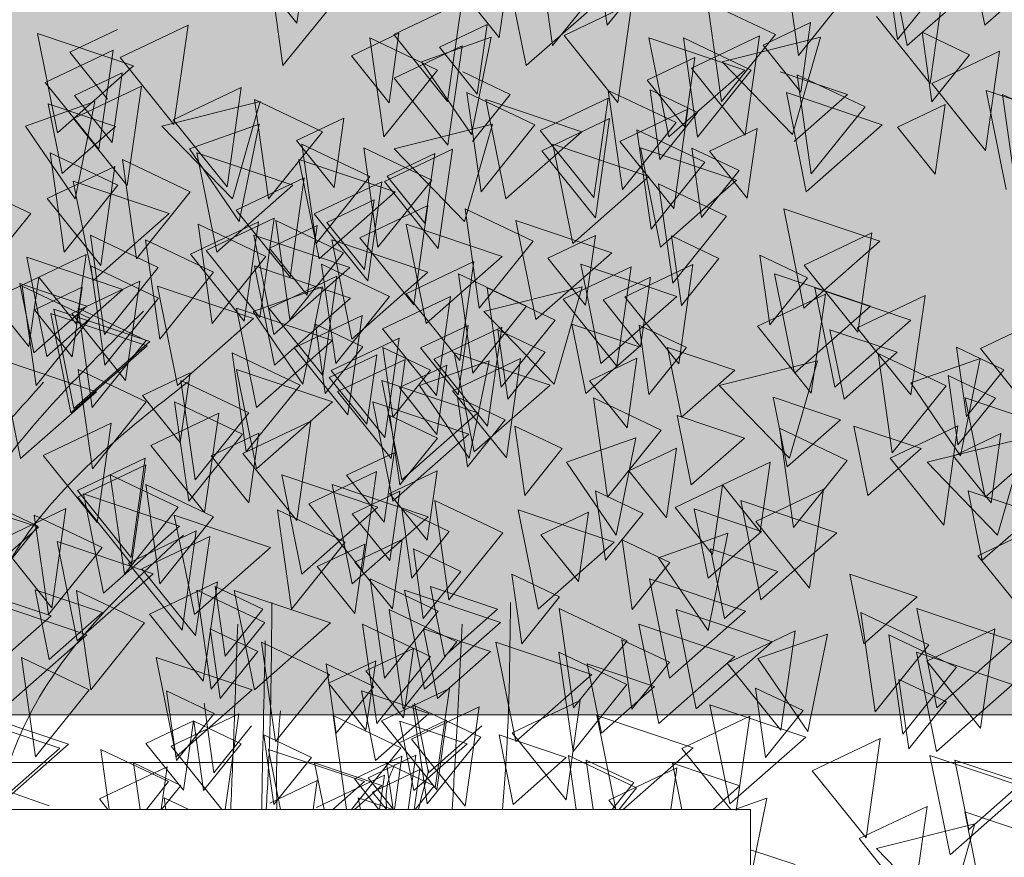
# Model space of a CAD drawing. Header units: millimetres. Extents: x -54722 to 267911, y -1116 to 19261.
# Tile 17 of 92: x -8613 to -8467, y 1387 to 1512. Entities that reach past the tile are written whole.
import ezdxf

# ---------------------------------------------------------------- set-up
doc = ezdxf.new("R2010")
doc.units = ezdxf.units.MM
for name, color, linetype, lineweight in [('A-GLAZ', 151, 'Continuous', 9), ('A-WALL', 113, 'Continuous', 9), ('L-PLNT', 71, 'Continuous', 9)]:
    doc.layers.add(name, color=color, linetype=linetype, lineweight=lineweight)

# ---------------------------------------------------------------- blocks, each defined once
blk = doc.blocks.new('SBA_PLNT-DTL-GenericTree_02 - ANG-045-V7-Façade Est')
at = {"layer": 'L-PLNT'}
for p, q in [((-8569.92, 1525.98), (-8572.03, 1511.21)), ((-8572.03, 1511.21), (-8580.02, 1521.17)), ((-8540.49, 1519.44), (-8541.97, 1509.1)), ((-8475.77, 1517.02), (-8477.87, 1502.25)), ((-8541.97, 1509.1), (-8547.56, 1516.07)), ((-8557.64, 1509.54), (-8547.54, 1514.34)), ((-8547.54, 1514.34), (-8549.65, 1499.57)), ((-8532.32, 1509.37), (-8522.22, 1514.17)), ((-8522.22, 1514.17), (-8524.32, 1499.4)), ((-8502.71, 1507.93), (-8495.65, 1511.29)), ((-8495.65, 1511.29), (-8497.12, 1500.96)), ((-8477.87, 1502.25), (-8485.86, 1512.21)), ((-8605.81, 1506.9), (-8598.74, 1510.27)), ((-8605.81, 1506.9), (-8598.74, 1510.27)), ((-8598.32, 1506.11), (-8588.22, 1510.91)), ((-8588.22, 1510.91), (-8590.32, 1496.14)), ((-8563.93, 1506.33), (-8556.87, 1509.7)), ((-8556.87, 1509.7), (-8558.34, 1499.36)), ((-8550.84, 1507.63), (-8543.77, 1510.99)), ((-8543.77, 1510.99), (-8545.24, 1500.66)), ((-8549.65, 1499.57), (-8557.64, 1509.54)), ((-8524.32, 1499.4), (-8532.32, 1509.37)), ((-8513.36, 1504.53), (-8503.26, 1509.34)), ((-8503.26, 1509.34), (-8505.37, 1494.57)), ((-8609.48, 1502.41), (-8599.38, 1507.22)), ((-8600.22, 1499.93), (-8605.81, 1506.9)), ((-8600.22, 1499.93), (-8605.81, 1506.9)), ((-8599.38, 1507.22), (-8601.49, 1492.45)), ((-8557.58, 1503.01), (-8547.48, 1507.82)), ((-8545.24, 1500.66), (-8550.84, 1507.63)), ((-8547.48, 1507.82), (-8549.59, 1493.05)), ((-8497.12, 1500.96), (-8502.71, 1507.93)), ((-8477.64, 1502.23), (-8467.54, 1507.04)), ((-8467.54, 1507.04), (-8469.65, 1492.27)), ((-8590.32, 1496.14), (-8598.32, 1506.11)), ((-8558.34, 1499.36), (-8563.93, 1506.33)), ((-8519.95, 1502.75), (-8512.88, 1506.12)), ((-8512.88, 1506.12), (-8514.36, 1495.78)), ((-8605.1, 1500.43), (-8598.03, 1503.8)), ((-8598.03, 1503.8), (-8599.51, 1493.46)), ((-8505.37, 1494.57), (-8513.36, 1504.53)), ((-8601.49, 1492.45), (-8609.48, 1502.41)), ((-8549.59, 1493.05), (-8557.58, 1503.01)), ((-8514.36, 1495.78), (-8519.95, 1502.75)), ((-8605.25, 1497.03), (-8595.15, 1501.83)), ((-8595.15, 1501.83), (-8597.26, 1487.06)), ((-8590.43, 1496.81), (-8580.33, 1501.62)), ((-8580.33, 1501.62), (-8582.43, 1486.85)), ((-8469.65, 1492.27), (-8477.64, 1502.23)), ((-8599.51, 1493.46), (-8605.1, 1500.43)), ((-8535.86, 1495.23), (-8525.77, 1500.03)), ((-8525.77, 1500.03), (-8527.87, 1485.26)), ((-8524, 1493.61), (-8513.9, 1498.42)), ((-8513.9, 1498.42), (-8516, 1483.65)), ((-8482.72, 1495.74), (-8475.65, 1499.11)), ((-8475.65, 1499.11), (-8477.12, 1488.77)), ((-8597.26, 1487.06), (-8605.25, 1497.03)), ((-8582.43, 1486.85), (-8590.43, 1496.81)), ((-8572.11, 1493.74), (-8565.04, 1497.1)), ((-8565.04, 1497.1), (-8566.51, 1486.76)), ((-8535.63, 1492.23), (-8525.54, 1497.03)), ((-8525.54, 1497.03), (-8527.64, 1482.26)), ((-8527.87, 1485.26), (-8535.86, 1495.23)), ((-8510.67, 1492.17), (-8503.6, 1495.53)), ((-8503.6, 1495.53), (-8505.08, 1485.19)), ((-8477.12, 1488.77), (-8482.72, 1495.74)), ((-8566.51, 1486.76), (-8572.11, 1493.74)), ((-8516, 1483.65), (-8524, 1493.61)), ((-8559.01, 1487.65), (-8548.92, 1492.46)), ((-8548.92, 1492.46), (-8551.02, 1477.69)), ((-8527.64, 1482.26), (-8535.63, 1492.23)), ((-8505.08, 1485.19), (-8510.67, 1492.17)), ((-8558.61, 1488.43), (-8551.54, 1491.8)), ((-8551.54, 1491.8), (-8553.02, 1481.46)), ((-8609.2, 1485.11), (-8599.11, 1489.91)), ((-8599.11, 1489.91), (-8601.21, 1475.15)), ((-8581.05, 1483.39), (-8570.95, 1488.2)), ((-8570.95, 1488.2), (-8573.05, 1473.43)), ((-8569.49, 1482.83), (-8559.4, 1487.63)), ((-8559.4, 1487.63), (-8561.5, 1472.87)), ((-8551.02, 1477.69), (-8559.01, 1487.65)), ((-8553.02, 1481.46), (-8558.61, 1488.43)), ((-8601.21, 1475.15), (-8609.2, 1485.11)), ((-8567.6, 1481.55), (-8560.54, 1484.91)), ((-8560.54, 1484.91), (-8562.01, 1474.57)), ((-8573.05, 1473.43), (-8581.05, 1483.39)), ((-8562.66, 1479.29), (-8552.56, 1484.1)), ((-8552.56, 1484.1), (-8554.67, 1469.33)), ((-8585.53, 1477.41), (-8575.44, 1482.22)), ((-8575.44, 1482.22), (-8577.54, 1467.45)), ((-8561.5, 1472.87), (-8569.49, 1482.83)), ((-8587.86, 1476.86), (-8577.77, 1481.66)), ((-8577.77, 1481.66), (-8579.87, 1466.9)), ((-8576.1, 1477.73), (-8569.04, 1481.09)), ((-8569.04, 1481.09), (-8570.51, 1470.76)), ((-8562.01, 1474.57), (-8567.6, 1481.55)), ((-8554.67, 1469.33), (-8562.66, 1479.29)), ((-8534.72, 1476.24), (-8527.66, 1479.61)), ((-8527.66, 1479.61), (-8529.13, 1469.27)), ((-8496.62, 1475.2), (-8486.53, 1480)), ((-8486.53, 1480), (-8488.63, 1465.24)), ((-8577.54, 1467.45), (-8585.53, 1477.41)), ((-8570.51, 1470.76), (-8576.1, 1477.73)), ((-8610.44, 1473.44), (-8603.37, 1476.8)), ((-8603.37, 1476.8), (-8604.84, 1466.46)), ((-8579.87, 1466.9), (-8587.86, 1476.86)), ((-8529.13, 1469.27), (-8534.72, 1476.24)), ((-8555.8, 1470.97), (-8545.71, 1475.78)), ((-8545.71, 1475.78), (-8547.81, 1461.01)), ((-8532.44, 1470.17), (-8522.35, 1474.98)), ((-8522.35, 1474.98), (-8524.45, 1460.21)), ((-8523.26, 1470.51), (-8513.16, 1475.31)), ((-8513.16, 1475.31), (-8515.26, 1460.55)), ((-8488.63, 1465.24), (-8496.62, 1475.2)), ((-8617.51, 1470.07), (-8610.44, 1473.44)), ((-8610.44, 1473.44), (-8611.91, 1463.1)), ((-8604.84, 1466.46), (-8610.44, 1473.44)), ((-8576.17, 1468.77), (-8566.08, 1473.58)), ((-8566.08, 1473.58), (-8568.18, 1458.81)), ((-8526.52, 1470.05), (-8519.45, 1473.41)), ((-8519.45, 1473.41), (-8520.93, 1463.07)), ((-8611.04, 1468.57), (-8603.97, 1471.93)), ((-8605.51, 1468.01), (-8595.41, 1472.82)), ((-8603.97, 1471.93), (-8605.45, 1461.6)), ((-8595.41, 1472.82), (-8597.52, 1458.05)), ((-8611.91, 1463.1), (-8617.51, 1470.07)), ((-8559.29, 1465.76), (-8549.2, 1470.57)), ((-8547.81, 1461.01), (-8555.8, 1470.97)), ((-8549.2, 1470.57), (-8551.3, 1455.8)), ((-8524.45, 1460.21), (-8532.44, 1470.17)), ((-8520.93, 1463.07), (-8526.52, 1470.05)), ((-8515.26, 1460.55), (-8523.26, 1470.51)), ((-8503.56, 1466.12), (-8493.46, 1470.92)), ((-8493.46, 1470.92), (-8495.56, 1456.15)), ((-8488.73, 1465.9), (-8478.64, 1470.71)), ((-8478.64, 1470.71), (-8480.74, 1455.94)), ((-8605.45, 1461.6), (-8611.04, 1468.57)), ((-8568.18, 1458.81), (-8576.17, 1468.77)), ((-8597.52, 1458.05), (-8605.51, 1468.01)), ((-8572.46, 1462.89), (-8562.36, 1467.7)), ((-8562.36, 1467.7), (-8564.46, 1452.93)), ((-8551.3, 1455.8), (-8559.29, 1465.76)), ((-8553.64, 1462.89), (-8546.58, 1466.25)), ((-8551.68, 1461.21), (-8541.58, 1466.01)), ((-8546.58, 1466.25), (-8548.05, 1455.92)), ((-8541.58, 1466.01), (-8543.68, 1451.25)), ((-8495.56, 1456.15), (-8503.56, 1466.12)), ((-8480.74, 1455.94), (-8488.73, 1465.9)), ((-8470.41, 1462.83), (-8463.35, 1466.19)), ((-8566.95, 1459.56), (-8556.85, 1464.36)), ((-8556.85, 1464.36), (-8558.96, 1449.59)), ((-8564.46, 1452.93), (-8572.46, 1462.89)), ((-8548.05, 1455.92), (-8553.64, 1462.89)), ((-8464.82, 1455.86), (-8470.41, 1462.83)), ((-8567.24, 1458.52), (-8560.17, 1461.89)), ((-8560.17, 1461.89), (-8561.64, 1451.55)), ((-8548.88, 1456.51), (-8538.78, 1461.32)), ((-8538.78, 1461.32), (-8540.88, 1446.55)), ((-8528.54, 1458), (-8521.47, 1461.36)), ((-8521.47, 1461.36), (-8522.94, 1451.02)), ((-8566.01, 1456.4), (-8555.92, 1461.2)), ((-8555.92, 1461.2), (-8558.02, 1446.44)), ((-8556.8, 1457), (-8549.73, 1460.36)), ((-8543.68, 1451.25), (-8551.68, 1461.21)), ((-8549.73, 1460.36), (-8551.21, 1450.02)), ((-8594.99, 1455.81), (-8587.92, 1459.18)), ((-8587.92, 1459.18), (-8589.39, 1448.84)), ((-8561.64, 1451.55), (-8567.24, 1458.52)), ((-8558.96, 1449.59), (-8566.95, 1459.56)), ((-8551.21, 1450.02), (-8556.8, 1457)), ((-8522.94, 1451.02), (-8528.54, 1458)), ((-8589.39, 1448.84), (-8594.99, 1455.81)), ((-8558.02, 1446.44), (-8566.01, 1456.4)), ((-8540.88, 1446.55), (-8548.88, 1456.51)), ((-8593.76, 1448.4), (-8583.67, 1453.21)), ((-8583.67, 1453.21), (-8585.77, 1438.44)), ((-8609.75, 1446.91), (-8599.65, 1451.71)), ((-8599.65, 1451.71), (-8601.75, 1436.94)), ((-8580.06, 1447.22), (-8569.96, 1452.02)), ((-8569.96, 1452.02), (-8572.07, 1437.25)), ((-8483.84, 1446.5), (-8473.74, 1451.31)), ((-8473.74, 1451.31), (-8475.85, 1436.54)), ((-8584.78, 1446.85), (-8577.72, 1450.21)), ((-8577.72, 1450.21), (-8579.19, 1439.87)), ((-8474.41, 1446.82), (-8467.34, 1450.19)), ((-8467.34, 1450.19), (-8468.82, 1439.85)), ((-8585.77, 1438.44), (-8593.76, 1448.4)), ((-8601.75, 1436.94), (-8609.75, 1446.91)), ((-8579.19, 1439.87), (-8584.78, 1446.85)), ((-8572.07, 1437.25), (-8580.06, 1447.22)), ((-8564.65, 1443.95), (-8557.59, 1447.31)), ((-8557.59, 1447.31), (-8559.06, 1436.98)), ((-8522.67, 1444.61), (-8515.6, 1447.97)), ((-8515.6, 1447.97), (-8517.08, 1437.64)), ((-8468.82, 1439.85), (-8474.41, 1446.82)), ((-8604.69, 1441.7), (-8594.6, 1446.51)), ((-8604.61, 1440.71), (-8594.52, 1445.51)), ((-8594.6, 1446.51), (-8596.7, 1431.74)), ((-8594.52, 1445.51), (-8596.62, 1430.74)), ((-8508.75, 1442.53), (-8501.68, 1445.89)), ((-8501.68, 1445.89), (-8503.15, 1435.55)), ((-8475.85, 1436.54), (-8483.84, 1446.5)), ((-8570.28, 1439.7), (-8560.19, 1444.5)), ((-8559.06, 1436.98), (-8564.65, 1443.95)), ((-8560.19, 1444.5), (-8562.29, 1429.74)), ((-8558.25, 1441.26), (-8551.18, 1444.63)), ((-8551.18, 1444.63), (-8552.66, 1434.29)), ((-8517.08, 1437.64), (-8522.67, 1444.61)), ((-8515.81, 1439.16), (-8508.75, 1442.53)), ((-8508.75, 1442.53), (-8510.22, 1432.19)), ((-8503.15, 1435.55), (-8508.75, 1442.53)), ((-8596.7, 1431.74), (-8604.69, 1441.7)), ((-8563.83, 1438.24), (-8556.76, 1441.61)), ((-8552.66, 1434.29), (-8558.25, 1441.26)), ((-8556.76, 1441.61), (-8558.24, 1431.27)), ((-8503.82, 1437.1), (-8493.72, 1441.91)), ((-8493.72, 1441.91), (-8495.83, 1427.14)), ((-8596.62, 1430.74), (-8604.61, 1440.71)), ((-8562.29, 1429.74), (-8570.28, 1439.7)), ((-8616.49, 1434.22), (-8606.39, 1439.03)), ((-8606.39, 1439.03), (-8608.49, 1424.26)), ((-8558.24, 1431.27), (-8563.83, 1438.24)), ((-8535.75, 1435.12), (-8528.68, 1438.48)), ((-8528.68, 1438.48), (-8530.16, 1428.15)), ((-8510.22, 1432.19), (-8515.81, 1439.16)), ((-8495.83, 1427.14), (-8503.82, 1437.1)), ((-8470.76, 1431.98), (-8460.67, 1436.79)), ((-8597.1, 1430.88), (-8587, 1435.69)), ((-8587, 1435.69), (-8589.11, 1420.92)), ((-8530.16, 1428.15), (-8535.75, 1435.12)), ((-8608.49, 1424.26), (-8616.49, 1434.22)), ((-8595.1, 1430.06), (-8585, 1434.87)), ((-8585, 1434.87), (-8587.11, 1420.1)), ((-8569.02, 1430.37), (-8561.96, 1433.73)), ((-8563.44, 1431.04), (-8556.37, 1434.41)), ((-8561.96, 1433.73), (-8563.43, 1423.39)), ((-8556.37, 1434.41), (-8557.85, 1424.07)), ((-8462.77, 1422.02), (-8470.76, 1431.98)), ((-8589.11, 1420.92), (-8597.1, 1430.88)), ((-8557.85, 1424.07), (-8563.44, 1431.04)), ((-8587.11, 1420.1), (-8595.1, 1430.06)), ((-8563.43, 1423.39), (-8569.02, 1430.37)), ((-8593.97, 1423.3), (-8583.87, 1428.11)), ((-8583.87, 1428.11), (-8585.97, 1413.34)), ((-8585.97, 1413.34), (-8593.97, 1423.3)), ((-8508.05, 1416), (-8497.96, 1420.8)), ((-8497.96, 1420.8), (-8500.06, 1406.03)), ((-8478.36, 1416.31), (-8468.27, 1421.11)), ((-8468.27, 1421.11), (-8470.37, 1406.34)), ((-8561.78, 1414.85), (-8554.71, 1418.21)), ((-8554.71, 1418.21), (-8556.19, 1407.87)), ((-8567.36, 1413.01), (-8560.29, 1416.37)), ((-8567.36, 1413.01), (-8560.29, 1416.37)), ((-8560.29, 1416.37), (-8561.77, 1406.03)), ((-8560.29, 1416.37), (-8561.77, 1406.03)), ((-8500.06, 1406.03), (-8508.05, 1416)), ((-8470.37, 1406.34), (-8478.36, 1416.31)), ((-8556.19, 1407.87), (-8561.78, 1414.85)), ((-8561.77, 1406.03), (-8567.36, 1413.01)), ((-8561.77, 1406.03), (-8567.36, 1413.01)), ((-8559.46, 1407.42), (-8549.37, 1412.23)), ((-8549.37, 1412.23), (-8551.47, 1397.46)), ((-8540.02, 1405.66), (-8529.92, 1410.47)), ((-8529.92, 1410.47), (-8532.02, 1395.7)), ((-8555.02, 1404.7), (-8544.92, 1409.51)), ((-8544.92, 1409.51), (-8547.03, 1394.74)), ((-8594.49, 1404.07), (-8587.42, 1407.43)), ((-8590.76, 1403.68), (-8580.66, 1408.48)), ((-8587.42, 1407.43), (-8588.89, 1397.1)), ((-8580.66, 1408.48), (-8582.69, 1394.25)), ((-8551.47, 1397.46), (-8559.46, 1407.42)), ((-8556.85, 1404.15), (-8549.78, 1407.52)), ((-8549.78, 1407.52), (-8551.25, 1397.18)), ((-8514.79, 1403.31), (-8504.7, 1408.12)), ((-8504.7, 1408.12), (-8506.7, 1394.07)), ((-8532.02, 1395.7), (-8540.02, 1405.66)), ((-8551.25, 1397.18), (-8556.85, 1404.15)), ((-8547.03, 1394.74), (-8555.02, 1404.7)), ((-8495.41, 1399.98), (-8485.31, 1404.78)), ((-8485.31, 1404.78), (-8487.41, 1390.01)), ((-8588.89, 1397.1), (-8594.49, 1404.07)), ((-8583.2, 1394.25), (-8590.76, 1403.68)), ((-8507.52, 1394.25), (-8514.79, 1403.31)), ((-8563.49, 1398.8), (-8556.42, 1402.16)), ((-8561.43, 1398.95), (-8554.37, 1402.31)), ((-8556.42, 1402.16), (-8557.55, 1394.25)), ((-8554.37, 1402.31), (-8555.51, 1394.25)), ((-8601.42, 1395.8), (-8591.32, 1400.6)), ((-8591.32, 1400.6), (-8592.23, 1394.25)), ((-8560.81, 1396.84), (-8553.74, 1400.21)), ((-8553.74, 1400.21), (-8554.59, 1394.25)), ((-8525.64, 1395.62), (-8515.55, 1400.43)), ((-8515.55, 1400.43), (-8516.43, 1394.25)), ((-8487.41, 1390.01), (-8495.41, 1399.98)), ((-8619.2, 1398.42), (-8608.87, 1394.78)), ((-8576.08, 1395.19), (-8569.01, 1398.56)), ((-8569.01, 1398.56), (-8569.63, 1394.25)), ((-8569.12, 1394.54), (-8559.02, 1399.35)), ((-8559.84, 1394.25), (-8563.49, 1398.8)), ((-8557.67, 1394.25), (-8561.43, 1398.95)), ((-8559.02, 1399.35), (-8559.75, 1394.25)), ((-8558.73, 1394.25), (-8560.81, 1396.84)), ((-8600.18, 1394.25), (-8601.42, 1395.8)), ((-8524.55, 1394.25), (-8525.64, 1395.62)), ((-8488.42, 1389.9), (-8478.33, 1394.7)), ((-8478.33, 1394.7), (-8480.43, 1379.94)), ((-8480.43, 1379.94), (-8488.42, 1389.9))]:
    blk.add_line(p, q, dxfattribs=at)
for points, knots in [([(-8616.83, 1394.31), (-8615.74, 1398.79), (-8610.17, 1415.42), (-8598.01, 1426.65), (-8588.93, 1435.03)], [2.4417687, 2.4417687, 2.4417687, 2.4417687, 2.4953639, 2.6533727, 2.6533727, 2.6533727, 2.6533727]), ([(-8575.02, 1394.27), (-8575.03, 1394.89), (-8575.06, 1397.11), (-8575.12, 1402.01), (-8574.72, 1406.27), (-8574.48, 1408.93)], [26.404883, 26.404883, 26.404883, 26.404883, 27.192063, 29.224257, 32.628165, 32.628165, 32.628165, 32.628165]), ([(-8558.71, 1394.38), (-8558.77, 1395.52), (-8558.87, 1397.86), (-8557.97, 1399.88), (-8557.5, 1400.92)], [27.734842, 27.734842, 27.734842, 27.734842, 29.165757, 30.680549, 30.680549, 30.680549, 30.680549])]:
    blk.add_open_spline(points, degree=3, knots=knots, dxfattribs=at)
for points in [[(-8577.28, 1394.25), (-8577.14, 1402.61), (-8576.94, 1410.97), (-8576.74, 1419.33)], [(-8553.98, 1394.27), (-8553.46, 1396.22), (-8552.93, 1398.17), (-8552.41, 1400.12)]]:
    blk.add_open_spline(points, degree=3, dxfattribs=at)
blk = doc.blocks.new('SBA_PLNT-DTL-GenericTree_02 - ANG-135-V8-Façade Est')
at = {"layer": 'L-PLNT'}
for p, q in [((-8484.84, 1523.55), (-8482.73, 1508.78)), ((-8527.37, 1521.25), (-8525.9, 1510.91)), ((-8499.56, 1521.15), (-8497.46, 1506.39)), ((-8576.21, 1519.66), (-8574.11, 1504.89)), ((-8482.73, 1508.78), (-8474.74, 1518.74)), ((-8535.51, 1518.21), (-8534.03, 1507.87)), ((-8525.9, 1510.91), (-8520.3, 1517.88)), ((-8497.46, 1506.39), (-8489.47, 1516.35)), ((-8574.11, 1504.89), (-8566.12, 1514.85)), ((-8534.03, 1507.87), (-8528.44, 1514.85)), ((-8500.89, 1509.51), (-8510.99, 1514.31)), ((-8510.99, 1514.31), (-8508.88, 1499.55)), ((-8472.01, 1506.5), (-8479.07, 1509.87)), ((-8479.07, 1509.87), (-8477.6, 1499.53)), ((-8551.11, 1504.24), (-8561.2, 1509.05)), ((-8561.2, 1509.05), (-8559.1, 1494.28)), ((-8543.17, 1509.12), (-8553.5, 1505.47)), ((-8546.1, 1494.63), (-8543.17, 1509.12)), ((-8504.47, 1504.2), (-8514.56, 1509.01)), ((-8514.56, 1509.01), (-8512.46, 1494.24)), ((-8508.88, 1499.55), (-8500.89, 1509.51)), ((-8553.5, 1505.47), (-8546.1, 1494.63)), ((-8477.6, 1499.53), (-8472.01, 1506.5)), ((-8559.1, 1494.28), (-8551.11, 1504.24)), ((-8540.33, 1500.58), (-8547.39, 1503.95)), ((-8540.33, 1500.58), (-8547.39, 1503.95)), ((-8512.46, 1494.24), (-8504.47, 1504.2)), ((-8487.56, 1498.75), (-8497.66, 1503.55)), ((-8497.66, 1503.55), (-8495.56, 1488.78)), ((-8536.66, 1496.09), (-8546.76, 1500.9)), ((-8546.76, 1500.9), (-8544.65, 1486.13)), ((-8515.64, 1496.42), (-8525.74, 1501.22)), ((-8525.74, 1501.22), (-8523.63, 1486.46)), ((-8512.46, 1497.91), (-8519.52, 1501.27)), ((-8519.52, 1501.27), (-8518.05, 1490.93)), ((-8602.07, 1499.54), (-8612.41, 1495.9)), ((-8605.01, 1485.06), (-8602.07, 1499.54)), ((-8568.25, 1495.05), (-8578.35, 1499.86)), ((-8578.35, 1499.86), (-8576.25, 1485.09)), ((-8545.92, 1493.61), (-8540.33, 1500.58)), ((-8545.92, 1493.61), (-8540.33, 1500.58)), ((-8457.03, 1495.82), (-8467.13, 1500.62)), ((-8467.13, 1500.62), (-8465.03, 1485.85)), ((-8518.05, 1490.93), (-8512.46, 1497.91)), ((-8495.56, 1488.78), (-8487.56, 1498.75)), ((-8523.63, 1486.46), (-8515.64, 1496.42)), ((-8612.41, 1495.9), (-8605.01, 1485.06)), ((-8577.67, 1496.18), (-8588.01, 1492.54)), ((-8580.61, 1481.7), (-8577.67, 1496.18)), ((-8576.25, 1485.09), (-8568.25, 1495.05)), ((-8544.65, 1486.13), (-8536.66, 1496.09)), ((-8511.39, 1490.53), (-8521.48, 1495.34)), ((-8521.48, 1495.34), (-8519.38, 1480.57)), ((-8588.01, 1492.54), (-8580.61, 1481.7)), ((-8561.2, 1488.42), (-8571.3, 1493.22)), ((-8571.3, 1493.22), (-8569.19, 1478.45)), ((-8552, 1487.86), (-8562.09, 1492.67)), ((-8562.09, 1492.67), (-8559.99, 1477.9)), ((-8506.27, 1489.27), (-8513.33, 1492.63)), ((-8513.33, 1492.63), (-8511.86, 1482.29)), ((-8598.65, 1487.11), (-8608.74, 1491.92)), ((-8608.74, 1491.92), (-8606.64, 1477.15)), ((-8587.9, 1486.12), (-8598, 1490.92)), ((-8598, 1490.92), (-8595.89, 1476.15)), ((-8519.38, 1480.57), (-8511.39, 1490.53)), ((-8511.86, 1482.29), (-8506.27, 1489.27)), ((-8611.63, 1482.88), (-8621.73, 1487.69)), ((-8569.19, 1478.45), (-8561.2, 1488.42)), ((-8559.99, 1477.9), (-8552, 1487.86)), ((-8606.64, 1477.15), (-8598.65, 1487.11)), ((-8508.16, 1482.5), (-8518.26, 1487.3)), ((-8518.26, 1487.3), (-8516.15, 1472.54)), ((-8595.89, 1476.15), (-8587.9, 1486.12)), ((-8536.93, 1478.79), (-8547.03, 1483.59)), ((-8547.03, 1483.59), (-8544.93, 1468.82)), ((-8619.63, 1472.92), (-8611.63, 1482.88)), ((-8565.09, 1477.07), (-8575.19, 1481.87)), ((-8575.19, 1481.87), (-8573.08, 1467.11)), ((-8516.15, 1472.54), (-8508.16, 1482.5)), ((-8576.65, 1476.51), (-8586.74, 1481.31)), ((-8586.74, 1481.31), (-8584.64, 1466.54)), ((-8592.65, 1474.87), (-8602.75, 1479.68)), ((-8602.75, 1479.68), (-8600.64, 1464.91)), ((-8584.45, 1474.15), (-8594.55, 1478.96)), ((-8594.55, 1478.96), (-8592.44, 1464.19)), ((-8509.28, 1476.19), (-8516.35, 1479.56)), ((-8516.35, 1479.56), (-8514.87, 1469.22)), ((-8544.93, 1468.82), (-8536.93, 1478.79)), ((-8584.64, 1466.54), (-8576.65, 1476.51)), ((-8573.08, 1467.11), (-8565.09, 1477.07)), ((-8514.87, 1469.22), (-8509.28, 1476.19)), ((-8496.12, 1473.32), (-8503.19, 1476.68)), ((-8503.19, 1476.68), (-8501.71, 1466.35)), ((-8592.6, 1470.32), (-8602.69, 1475.13)), ((-8602.69, 1475.13), (-8600.59, 1460.36)), ((-8600.64, 1464.91), (-8592.65, 1474.87)), ((-8558.28, 1470.54), (-8568.37, 1475.34)), ((-8568.37, 1475.34), (-8566.27, 1460.57)), ((-8592.44, 1464.19), (-8584.45, 1474.15)), ((-8537.9, 1469.13), (-8548, 1473.94)), ((-8548, 1473.94), (-8545.89, 1459.17)), ((-8501.71, 1466.35), (-8496.12, 1473.32)), ((-8602.79, 1467.27), (-8612.89, 1472.08)), ((-8612.89, 1472.08), (-8610.79, 1457.31)), ((-8568.23, 1471.98), (-8578.56, 1468.34)), ((-8571.16, 1457.5), (-8568.23, 1471.98)), ((-8533.66, 1467.05), (-8543.76, 1471.85)), ((-8543.76, 1471.85), (-8541.66, 1457.08)), ((-8600.59, 1460.36), (-8592.6, 1470.32)), ((-8566.27, 1460.57), (-8558.28, 1470.54)), ((-8594.48, 1464.01), (-8604.57, 1468.81)), ((-8604.57, 1468.81), (-8602.47, 1454.04)), ((-8545.89, 1459.17), (-8537.9, 1469.13)), ((-8610.79, 1457.31), (-8602.79, 1467.27)), ((-8578.56, 1468.34), (-8571.16, 1457.5)), ((-8562.23, 1463.08), (-8569.3, 1466.44)), ((-8569.3, 1466.44), (-8567.82, 1456.1)), ((-8541.66, 1457.08), (-8533.66, 1467.05)), ((-8514.09, 1462.95), (-8521.16, 1466.31)), ((-8521.16, 1466.31), (-8519.69, 1455.97)), ((-8535.1, 1462.25), (-8542.16, 1465.61)), ((-8542.16, 1465.61), (-8540.69, 1455.27)), ((-8602.47, 1454.04), (-8594.48, 1464.01)), ((-8567.82, 1456.1), (-8562.23, 1463.08)), ((-8552.18, 1459.6), (-8559.25, 1462.96)), ((-8559.25, 1462.96), (-8557.77, 1452.62)), ((-8519.69, 1455.97), (-8514.09, 1462.95)), ((-8466.9, 1459.66), (-8473.96, 1463.02)), ((-8473.96, 1463.02), (-8472.49, 1452.68)), ((-8571.58, 1457.38), (-8581.67, 1462.19)), ((-8581.67, 1462.19), (-8579.57, 1447.42)), ((-8540.69, 1455.27), (-8535.1, 1462.25)), ((-8475.51, 1457.24), (-8485.61, 1462.05)), ((-8485.61, 1462.05), (-8483.5, 1447.28)), ((-8470.43, 1461.34), (-8480.77, 1457.69)), ((-8473.37, 1446.86), (-8470.43, 1461.34)), ((-8543.47, 1460.97), (-8553.81, 1457.33)), ((-8546.41, 1446.49), (-8543.47, 1460.97)), ((-8594.46, 1454.89), (-8604.56, 1459.69)), ((-8604.56, 1459.69), (-8602.45, 1444.92)), ((-8557.77, 1452.62), (-8552.18, 1459.6)), ((-8468.15, 1455.44), (-8475.22, 1458.81)), ((-8475.22, 1458.81), (-8473.74, 1448.47)), ((-8472.49, 1452.68), (-8466.9, 1459.66)), ((-8579.19, 1453.23), (-8589.28, 1458.04)), ((-8589.28, 1458.04), (-8587.18, 1443.27)), ((-8579.57, 1447.42), (-8571.58, 1457.38)), ((-8553.81, 1457.33), (-8546.41, 1446.49)), ((-8483.5, 1447.28), (-8475.51, 1457.24)), ((-8480.77, 1457.69), (-8473.37, 1446.86)), ((-8541.07, 1452.2), (-8548.14, 1455.57)), ((-8548.14, 1455.57), (-8546.67, 1445.23)), ((-8517.86, 1450.65), (-8527.96, 1455.46)), ((-8527.96, 1455.46), (-8525.85, 1440.69)), ((-8473.74, 1448.47), (-8468.15, 1455.44)), ((-8602.45, 1444.92), (-8594.46, 1454.89)), ((-8580.13, 1450.08), (-8590.22, 1454.88)), ((-8590.22, 1454.88), (-8588.12, 1440.11)), ((-8587.18, 1443.27), (-8579.19, 1453.23)), ((-8551.15, 1449.49), (-8558.22, 1452.86)), ((-8558.22, 1452.86), (-8556.75, 1442.52)), ((-8546.67, 1445.23), (-8541.07, 1452.2)), ((-8532.58, 1447.92), (-8539.65, 1451.28)), ((-8539.65, 1451.28), (-8538.17, 1440.95)), ((-8588.12, 1440.11), (-8580.13, 1450.08)), ((-8521.62, 1449.54), (-8531.96, 1445.89)), ((-8525.85, 1440.69), (-8517.86, 1450.65)), ((-8524.56, 1435.05), (-8521.62, 1449.54)), ((-8490.2, 1446.15), (-8500.29, 1450.96)), ((-8500.29, 1450.96), (-8498.19, 1436.19)), ((-8556.75, 1442.52), (-8551.15, 1449.49)), ((-8538.17, 1440.95), (-8532.58, 1447.92)), ((-8531.96, 1445.89), (-8524.56, 1435.05)), ((-8498.19, 1436.19), (-8490.2, 1446.15)), ((-8589.71, 1439.23), (-8599.81, 1444.04)), ((-8599.81, 1444.04), (-8597.7, 1429.27)), ((-8584.42, 1437.76), (-8594.51, 1442.56)), ((-8594.51, 1442.56), (-8592.41, 1427.79)), ((-8610.57, 1436.4), (-8620.66, 1441.21)), ((-8520.55, 1438.29), (-8527.62, 1441.65)), ((-8527.62, 1441.65), (-8526.15, 1431.31)), ((-8541.44, 1435.38), (-8551.54, 1440.19)), ((-8551.54, 1440.19), (-8549.44, 1425.42)), ((-8601.01, 1433.2), (-8611.11, 1438)), ((-8611.11, 1438), (-8609, 1423.23)), ((-8597.7, 1429.27), (-8589.71, 1439.23)), ((-8564.86, 1434), (-8574.95, 1438.81)), ((-8574.95, 1438.81), (-8572.85, 1424.04)), ((-8549.38, 1435.61), (-8556.45, 1438.97)), ((-8556.45, 1438.97), (-8554.97, 1428.63)), ((-8526.15, 1431.31), (-8520.55, 1438.29)), ((-8618.56, 1426.44), (-8610.57, 1436.4)), ((-8592.41, 1427.79), (-8584.42, 1437.76)), ((-8554.97, 1428.63), (-8549.38, 1435.61)), ((-8549.44, 1425.42), (-8541.44, 1435.38)), ((-8507.95, 1435.33), (-8518.28, 1431.68)), ((-8510.88, 1420.85), (-8507.95, 1435.33)), ((-8572.85, 1424.04), (-8564.86, 1434)), ((-8516.59, 1430.98), (-8523.66, 1434.34)), ((-8523.66, 1434.34), (-8522.19, 1424)), ((-8609, 1423.23), (-8601.01, 1433.2)), ((-8547.65, 1429.62), (-8554.72, 1432.99)), ((-8554.72, 1432.99), (-8553.25, 1422.65)), ((-8522.19, 1424), (-8516.59, 1430.98)), ((-8518.28, 1431.68), (-8510.88, 1420.85)), ((-8553.25, 1422.65), (-8547.65, 1429.62)), ((-8533, 1425.87), (-8540.07, 1429.23)), ((-8540.07, 1429.23), (-8538.6, 1418.89)), ((-8551.04, 1423.74), (-8561.13, 1428.55)), ((-8561.13, 1428.55), (-8559.03, 1413.78)), ((-8594.7, 1422.01), (-8604.8, 1426.82)), ((-8604.8, 1426.82), (-8602.69, 1412.05)), ((-8576.82, 1422.08), (-8586.91, 1426.89)), ((-8586.91, 1426.89), (-8584.81, 1412.12)), ((-8577.11, 1424.04), (-8584.18, 1427.41)), ((-8584.18, 1427.41), (-8582.71, 1417.07)), ((-8538.6, 1418.89), (-8533, 1425.87)), ((-8582.71, 1417.07), (-8577.11, 1424.04)), ((-8559.03, 1413.78), (-8551.04, 1423.74)), ((-8548.25, 1419.16), (-8558.34, 1423.97)), ((-8558.34, 1423.97), (-8556.24, 1409.2)), ((-8522.93, 1419.33), (-8533.02, 1424.14)), ((-8533.02, 1424.14), (-8530.92, 1409.37)), ((-8478.07, 1418.75), (-8488.16, 1423.56)), ((-8488.16, 1423.56), (-8486.06, 1408.79)), ((-8602.69, 1412.05), (-8594.7, 1422.01)), ((-8584.81, 1412.12), (-8576.82, 1422.08)), ((-8552.17, 1416.98), (-8562.27, 1421.79)), ((-8562.27, 1421.79), (-8560.16, 1407.02)), ((-8577.85, 1417.73), (-8584.92, 1421.09)), ((-8584.92, 1421.09), (-8583.45, 1410.75)), ((-8493.14, 1420.32), (-8503.48, 1416.68)), ((-8496.08, 1405.84), (-8493.14, 1420.32)), ((-8567.2, 1414.33), (-8577.3, 1419.14)), ((-8577.3, 1419.14), (-8575.2, 1404.37)), ((-8556.24, 1409.2), (-8548.25, 1419.16)), ((-8530.92, 1409.37), (-8522.93, 1419.33)), ((-8516.63, 1416.13), (-8523.7, 1419.49)), ((-8523.7, 1419.49), (-8522.22, 1409.16)), ((-8473.94, 1415.42), (-8484.03, 1420.22)), ((-8484.03, 1420.22), (-8481.93, 1405.45)), ((-8583.45, 1410.75), (-8577.85, 1417.73)), ((-8522.98, 1412.81), (-8533.08, 1417.62)), ((-8533.08, 1417.62), (-8530.98, 1402.85)), ((-8486.06, 1408.79), (-8478.07, 1418.75)), ((-8602.92, 1412.03), (-8613.02, 1416.84)), ((-8613.02, 1416.84), (-8610.92, 1402.07)), ((-8560.61, 1412.55), (-8567.68, 1415.92)), ((-8567.68, 1415.92), (-8566.21, 1405.58)), ((-8560.16, 1407.02), (-8552.17, 1416.98)), ((-8522.22, 1409.16), (-8516.63, 1416.13)), ((-8503.48, 1416.68), (-8496.08, 1405.84)), ((-8481.93, 1405.45), (-8473.94, 1415.42)), ((-8575.2, 1404.37), (-8567.2, 1414.33)), ((-8475.46, 1410.23), (-8482.53, 1413.6)), ((-8482.53, 1413.6), (-8481.06, 1403.26)), ((-8610.92, 1402.07), (-8602.92, 1412.03)), ((-8584.36, 1408.53), (-8591.42, 1411.89)), ((-8591.42, 1411.89), (-8589.95, 1401.55)), ((-8566.21, 1405.58), (-8560.61, 1412.55)), ((-8530.98, 1402.85), (-8522.98, 1412.81)), ((-8496.77, 1408.95), (-8503.84, 1412.31)), ((-8503.84, 1412.31), (-8502.37, 1401.97)), ((-8585.84, 1410.05), (-8584.37, 1399.71)), ((-8585.84, 1410.05), (-8584.37, 1399.71)), ((-8481.06, 1403.26), (-8475.46, 1410.23)), ((-8544.7, 1405.02), (-8554.8, 1409.83)), ((-8554.8, 1409.83), (-8552.69, 1395.06)), ((-8502.37, 1401.97), (-8496.77, 1408.95)), ((-8589.95, 1401.55), (-8584.36, 1408.53)), ((-8580.33, 1404.01), (-8587.39, 1407.38)), ((-8587.39, 1407.38), (-8585.92, 1397.04)), ((-8556.57, 1403.41), (-8566.66, 1408.22)), ((-8566.66, 1408.22), (-8564.67, 1394.25)), ((-8584.37, 1399.71), (-8578.78, 1406.68)), ((-8584.37, 1399.71), (-8578.78, 1406.68)), ((-8569.89, 1401.96), (-8576.96, 1405.33)), ((-8576.96, 1405.33), (-8575.49, 1394.99)), ((-8552.69, 1395.06), (-8544.7, 1405.02)), ((-8591.12, 1398.38), (-8601.22, 1403.18)), ((-8601.22, 1403.18), (-8599.94, 1394.25)), ((-8585.92, 1397.04), (-8580.33, 1404.01)), ((-8563.91, 1394.25), (-8556.57, 1403.41)), ((-8575.49, 1394.99), (-8569.89, 1401.96)), ((-8521.55, 1397.45), (-8531.65, 1402.26)), ((-8531.65, 1402.26), (-8530.51, 1394.25)), ((-8521.95, 1398.23), (-8529.02, 1401.6)), ((-8529.02, 1401.6), (-8527.97, 1394.25)), ((-8589.29, 1397.83), (-8596.36, 1401.19)), ((-8596.36, 1401.19), (-8595.37, 1394.25)), ((-8551.65, 1397.75), (-8558.72, 1401.11)), ((-8558.72, 1401.11), (-8557.74, 1394.25)), ((-8594.43, 1394.25), (-8591.12, 1398.38)), ((-8592.16, 1394.25), (-8589.29, 1397.83)), ((-8554.45, 1394.25), (-8551.65, 1397.75)), ((-8525.14, 1394.25), (-8521.95, 1398.23)), ((-8524.12, 1394.25), (-8521.55, 1397.45)), ((-8588.12, 1394.25), (-8591.77, 1395.99)), ((-8591.77, 1395.99), (-8591.52, 1394.25)), ((-8502.14, 1395.94), (-8506.93, 1394.25)), ((-8504.58, 1383.92), (-8502.14, 1395.94))]:
    blk.add_line(p, q, dxfattribs=at)
for points, knots in [([(-8636.25, 1394.23), (-8634.74, 1408.21), (-8630.75, 1434.36), (-8616.28, 1450.49), (-8609.72, 1457.8)], [82.548867, 82.548867, 82.548867, 82.548867, 100.142599, 114.756071, 114.756071, 114.756071, 114.756071]), ([(-8575.76, 1425.02), (-8575.83, 1416.47), (-8575.92, 1406.2), (-8576.5, 1395.98), (-8576.6, 1394.26)], [0, 0, 0, 0, 10.843708, 13.033742, 13.033742, 13.033742, 13.033742]), ([(-8581.89, 1394.27), (-8581.71, 1398.11), (-8581.34, 1407.23), (-8581.03, 1416.47), (-8580.85, 1421.81)], [120.696272, 120.696272, 120.696272, 120.696272, 125.628245, 132.410708, 132.410708, 132.410708, 132.410708])]:
    blk.add_open_spline(points, degree=3, knots=knots, dxfattribs=at)
blk = doc.blocks.new('SBA_PLNT-DTL-GenericTree_02 - ANG-090-V9-Façade Est')
at = {"layer": 'L-PLNT'}
for p, q in [((-8471.85, 1521.25), (-8469.76, 1510.91)), ((-8540.92, 1519.66), (-8537.95, 1504.89)), ((-8483.36, 1518.21), (-8481.27, 1507.87)), ((-8469.76, 1510.91), (-8461.85, 1517.88)), ((-8537.95, 1504.89), (-8526.65, 1514.85)), ((-8481.27, 1507.87), (-8473.36, 1514.85)), ((-8596.33, 1504.87), (-8610.61, 1509.67)), ((-8610.61, 1509.67), (-8607.63, 1494.91)), ((-8505.42, 1504.24), (-8519.69, 1509.05)), ((-8519.69, 1509.05), (-8516.72, 1494.28)), ((-8494.19, 1509.12), (-8508.8, 1505.47)), ((-8498.34, 1494.63), (-8494.19, 1509.12)), ((-8508.8, 1505.47), (-8498.34, 1494.63)), ((-8607.63, 1494.91), (-8596.33, 1504.87)), ((-8516.72, 1494.28), (-8505.42, 1504.24)), ((-8490.17, 1500.58), (-8500.17, 1503.95)), ((-8490.17, 1500.58), (-8500.17, 1503.95)), ((-8484.99, 1496.09), (-8499.26, 1500.9)), ((-8499.26, 1500.9), (-8496.29, 1486.13)), ((-8455.26, 1496.42), (-8469.54, 1501.22)), ((-8469.54, 1501.22), (-8466.56, 1486.46)), ((-8577.49, 1499.54), (-8592.11, 1495.9)), ((-8581.64, 1485.06), (-8577.49, 1499.54)), ((-8529.67, 1495.05), (-8543.94, 1499.86)), ((-8543.94, 1499.86), (-8540.97, 1485.09)), ((-8498.08, 1493.61), (-8490.17, 1500.58)), ((-8498.08, 1493.61), (-8490.17, 1500.58)), ((-8599.04, 1495.83), (-8609.03, 1499.2)), ((-8609.03, 1499.2), (-8606.95, 1488.86)), ((-8606.95, 1488.86), (-8599.04, 1495.83)), ((-8592.11, 1495.9), (-8581.64, 1485.06)), ((-8542.98, 1496.18), (-8557.6, 1492.54)), ((-8547.14, 1481.7), (-8542.98, 1496.18)), ((-8540.97, 1485.09), (-8529.67, 1495.05)), ((-8496.29, 1486.13), (-8484.99, 1496.09)), ((-8557.6, 1492.54), (-8547.14, 1481.7)), ((-8519.69, 1488.42), (-8533.97, 1493.22)), ((-8533.97, 1493.22), (-8531, 1478.45)), ((-8506.68, 1487.86), (-8520.96, 1492.67)), ((-8520.96, 1492.67), (-8517.98, 1477.9)), ((-8572.65, 1487.11), (-8586.93, 1491.92)), ((-8586.93, 1491.92), (-8583.95, 1477.15)), ((-8557.45, 1486.12), (-8571.73, 1490.92)), ((-8571.73, 1490.92), (-8568.75, 1476.15)), ((-8591.02, 1482.88), (-8605.29, 1487.69)), ((-8605.29, 1487.69), (-8602.32, 1472.92)), ((-8531, 1478.45), (-8519.69, 1488.42)), ((-8517.98, 1477.9), (-8506.68, 1487.86)), ((-8583.95, 1477.15), (-8572.65, 1487.11)), ((-8568.75, 1476.15), (-8557.45, 1486.12)), ((-8485.37, 1478.79), (-8499.65, 1483.59)), ((-8499.65, 1483.59), (-8496.67, 1468.82)), ((-8602.32, 1472.92), (-8591.02, 1482.88)), ((-8525.19, 1477.07), (-8539.47, 1481.87)), ((-8539.47, 1481.87), (-8536.5, 1467.11)), ((-8541.53, 1476.51), (-8555.81, 1481.31)), ((-8555.81, 1481.31), (-8552.84, 1466.54)), ((-8564.17, 1474.87), (-8578.45, 1479.68)), ((-8578.45, 1479.68), (-8575.47, 1464.91)), ((-8552.57, 1474.15), (-8566.85, 1478.96)), ((-8566.85, 1478.96), (-8563.87, 1464.19)), ((-8496.67, 1468.82), (-8485.37, 1478.79)), ((-8597.93, 1471.61), (-8612.21, 1476.42)), ((-8612.21, 1476.42), (-8609.23, 1461.65)), ((-8552.84, 1466.54), (-8541.53, 1476.51)), ((-8536.5, 1467.11), (-8525.19, 1477.07)), ((-8564.09, 1470.32), (-8578.37, 1475.13)), ((-8578.37, 1475.13), (-8575.39, 1460.36)), ((-8575.47, 1464.91), (-8564.17, 1474.87)), ((-8515.55, 1470.54), (-8529.83, 1475.34)), ((-8529.83, 1475.34), (-8526.86, 1460.57)), ((-8563.87, 1464.19), (-8552.57, 1474.15)), ((-8486.74, 1469.13), (-8501.02, 1473.94)), ((-8501.02, 1473.94), (-8498.04, 1459.17)), ((-8603.26, 1469.13), (-8613.26, 1472.5)), ((-8613.26, 1472.5), (-8611.17, 1462.16)), ((-8609.23, 1461.65), (-8597.93, 1471.61)), ((-8578.51, 1467.27), (-8592.79, 1472.08)), ((-8592.79, 1472.08), (-8589.81, 1457.31)), ((-8529.63, 1471.98), (-8544.24, 1468.34)), ((-8533.78, 1457.5), (-8529.63, 1471.98)), ((-8480.75, 1467.05), (-8495.03, 1471.85)), ((-8495.03, 1471.85), (-8492.05, 1457.08)), ((-8575.39, 1460.36), (-8564.09, 1470.32)), ((-8526.86, 1460.57), (-8515.55, 1470.54)), ((-8611.17, 1462.16), (-8603.26, 1469.13)), ((-8593.93, 1463.85), (-8608.21, 1468.65)), ((-8608.21, 1468.65), (-8605.23, 1453.88)), ((-8566.75, 1464.01), (-8581.03, 1468.81)), ((-8581.03, 1468.81), (-8578.05, 1454.04)), ((-8498.04, 1459.17), (-8486.74, 1469.13)), ((-8594.33, 1463.22), (-8608.61, 1468.02)), ((-8608.61, 1468.02), (-8605.64, 1453.25)), ((-8589.81, 1457.31), (-8578.51, 1467.27)), ((-8544.24, 1468.34), (-8533.78, 1457.5)), ((-8521.15, 1463.08), (-8531.14, 1466.44)), ((-8531.14, 1466.44), (-8529.06, 1456.1)), ((-8492.05, 1457.08), (-8480.75, 1467.05)), ((-8482.77, 1462.25), (-8492.77, 1465.61)), ((-8492.77, 1465.61), (-8490.68, 1455.27)), ((-8605.64, 1453.25), (-8594.33, 1463.22)), ((-8605.23, 1453.88), (-8593.93, 1463.85)), ((-8578.05, 1454.04), (-8566.75, 1464.01)), ((-8529.06, 1456.1), (-8521.15, 1463.08)), ((-8506.93, 1459.6), (-8516.93, 1462.96)), ((-8516.93, 1462.96), (-8514.85, 1452.62)), ((-8534.36, 1457.38), (-8548.64, 1462.19)), ((-8548.64, 1462.19), (-8545.66, 1447.42)), ((-8490.68, 1455.27), (-8482.77, 1462.25)), ((-8601.86, 1456.39), (-8616.14, 1461.19)), ((-8616.14, 1461.19), (-8613.16, 1446.43)), ((-8494.61, 1460.97), (-8509.23, 1457.33)), ((-8498.77, 1446.49), (-8494.61, 1460.97)), ((-8566.73, 1454.89), (-8581.01, 1459.69)), ((-8581.01, 1459.69), (-8578.03, 1444.92)), ((-8514.85, 1452.62), (-8506.93, 1459.6)), ((-8545.13, 1453.23), (-8559.41, 1458.04)), ((-8559.41, 1458.04), (-8556.43, 1443.27)), ((-8545.66, 1447.42), (-8534.36, 1457.38)), ((-8509.23, 1457.33), (-8498.77, 1446.49)), ((-8613.16, 1446.43), (-8601.86, 1456.39)), ((-8491.22, 1452.2), (-8501.22, 1455.57)), ((-8501.22, 1455.57), (-8499.14, 1445.23)), ((-8458.4, 1450.65), (-8472.68, 1455.46)), ((-8472.68, 1455.46), (-8469.7, 1440.69)), ((-8578.03, 1444.92), (-8566.73, 1454.89)), ((-8546.46, 1450.08), (-8560.73, 1454.88)), ((-8560.73, 1454.88), (-8557.76, 1440.11)), ((-8556.43, 1443.27), (-8545.13, 1453.23)), ((-8505.48, 1449.49), (-8515.47, 1452.86)), ((-8515.47, 1452.86), (-8513.39, 1442.52)), ((-8499.14, 1445.23), (-8491.22, 1452.2)), ((-8479.21, 1447.92), (-8489.21, 1451.28)), ((-8489.21, 1451.28), (-8487.12, 1440.95)), ((-8557.76, 1440.11), (-8546.46, 1450.08)), ((-8463.72, 1449.54), (-8478.34, 1445.89)), ((-8469.7, 1440.69), (-8458.4, 1450.65)), ((-8467.87, 1435.05), (-8463.72, 1449.54)), ((-8513.39, 1442.52), (-8505.48, 1449.49)), ((-8487.12, 1440.95), (-8479.21, 1447.92)), ((-8478.34, 1445.89), (-8467.87, 1435.05)), ((-8560.01, 1439.23), (-8574.29, 1444.04)), ((-8574.29, 1444.04), (-8571.31, 1429.27)), ((-8552.53, 1437.76), (-8566.8, 1442.56)), ((-8566.8, 1442.56), (-8563.83, 1427.79)), ((-8589.51, 1436.4), (-8603.78, 1441.21)), ((-8603.78, 1441.21), (-8600.81, 1426.44)), ((-8462.2, 1438.29), (-8472.2, 1441.65)), ((-8472.2, 1441.65), (-8470.12, 1431.31)), ((-8610.48, 1436.22), (-8620.48, 1439.58)), ((-8491.75, 1435.38), (-8506.03, 1440.19)), ((-8506.03, 1440.19), (-8503.05, 1425.42)), ((-8575.99, 1433.2), (-8590.27, 1438)), ((-8590.27, 1438), (-8587.29, 1423.23)), ((-8571.31, 1429.27), (-8560.01, 1439.23)), ((-8524.86, 1434), (-8539.14, 1438.81)), ((-8539.14, 1438.81), (-8536.17, 1424.04)), ((-8502.97, 1435.61), (-8512.97, 1438.97)), ((-8512.97, 1438.97), (-8510.88, 1428.63)), ((-8470.12, 1431.31), (-8462.2, 1438.29)), ((-8600.81, 1426.44), (-8589.51, 1436.4)), ((-8563.83, 1427.79), (-8552.53, 1437.76)), ((-8618.4, 1429.24), (-8610.48, 1436.22)), ((-8510.88, 1428.63), (-8502.97, 1435.61)), ((-8503.05, 1425.42), (-8491.75, 1435.38)), ((-8593.43, 1429.3), (-8607.71, 1434.11)), ((-8607.71, 1434.11), (-8604.73, 1419.34)), ((-8536.17, 1424.04), (-8524.86, 1434)), ((-8587.29, 1423.23), (-8575.99, 1433.2)), ((-8500.53, 1429.62), (-8510.53, 1432.99)), ((-8510.53, 1432.99), (-8508.44, 1422.65)), ((-8604.73, 1419.34), (-8593.43, 1429.3)), ((-8508.44, 1422.65), (-8500.53, 1429.62)), ((-8479.81, 1425.87), (-8489.81, 1429.23)), ((-8489.81, 1429.23), (-8487.73, 1418.89)), ((-8505.32, 1423.74), (-8519.6, 1428.55)), ((-8519.6, 1428.55), (-8516.62, 1413.78)), ((-8608.6, 1423.03), (-8618.59, 1426.4)), ((-8600.95, 1423.53), (-8610.95, 1426.9)), ((-8610.95, 1426.9), (-8608.86, 1416.56)), ((-8567.07, 1422.01), (-8581.35, 1426.82)), ((-8581.35, 1426.82), (-8578.37, 1412.05)), ((-8541.77, 1422.08), (-8556.05, 1426.89)), ((-8556.05, 1426.89), (-8553.08, 1412.12)), ((-8542.19, 1424.04), (-8552.19, 1427.41)), ((-8552.19, 1427.41), (-8550.11, 1417.07)), ((-8603.26, 1420.21), (-8617.53, 1425.02)), ((-8487.73, 1418.89), (-8479.81, 1425.87)), ((-8608.86, 1416.56), (-8600.95, 1423.53)), ((-8550.11, 1417.07), (-8542.19, 1424.04)), ((-8516.62, 1413.78), (-8505.32, 1423.74)), ((-8501.37, 1419.16), (-8515.65, 1423.97)), ((-8515.65, 1423.97), (-8512.68, 1409.2)), ((-8465.56, 1419.33), (-8479.84, 1424.14)), ((-8479.84, 1424.14), (-8476.87, 1409.37)), ((-8616.51, 1416.06), (-8608.6, 1423.03)), ((-8578.37, 1412.05), (-8567.07, 1422.01)), ((-8553.08, 1412.12), (-8541.77, 1422.08)), ((-8506.92, 1416.98), (-8521.2, 1421.79)), ((-8521.2, 1421.79), (-8518.23, 1407.02)), ((-8543.24, 1417.73), (-8553.23, 1421.09)), ((-8553.23, 1421.09), (-8551.15, 1410.75)), ((-8614.56, 1410.25), (-8603.26, 1420.21)), ((-8528.18, 1414.33), (-8542.46, 1419.14)), ((-8542.46, 1419.14), (-8539.48, 1404.37)), ((-8512.68, 1409.2), (-8501.37, 1419.16)), ((-8476.87, 1409.37), (-8465.56, 1419.33)), ((-8551.15, 1410.75), (-8543.24, 1417.73)), ((-8465.64, 1412.81), (-8479.92, 1417.62)), ((-8479.92, 1417.62), (-8476.95, 1402.85)), ((-8578.7, 1412.03), (-8592.98, 1416.84)), ((-8592.98, 1416.84), (-8590, 1402.07)), ((-8518.86, 1412.55), (-8528.86, 1415.92)), ((-8528.86, 1415.92), (-8526.77, 1405.58)), ((-8518.23, 1407.02), (-8506.92, 1416.98)), ((-8539.48, 1404.37), (-8528.18, 1414.33)), ((-8590, 1402.07), (-8578.7, 1412.03)), ((-8552.44, 1408.53), (-8562.43, 1411.89)), ((-8562.43, 1411.89), (-8560.35, 1401.55)), ((-8526.77, 1405.58), (-8518.86, 1412.55)), ((-8476.95, 1402.85), (-8465.64, 1412.81)), ((-8554.54, 1410.05), (-8552.46, 1399.71)), ((-8554.54, 1410.05), (-8552.46, 1399.71)), ((-8606.02, 1403.98), (-8620.3, 1408.78)), ((-8496.36, 1405.02), (-8510.64, 1409.83)), ((-8510.64, 1409.83), (-8507.66, 1395.06)), ((-8607.3, 1403.36), (-8621.58, 1408.17)), ((-8560.35, 1401.55), (-8552.44, 1408.53)), ((-8546.74, 1404.01), (-8556.73, 1407.38)), ((-8556.73, 1407.38), (-8554.65, 1397.04)), ((-8513.14, 1403.41), (-8527.42, 1408.22)), ((-8527.42, 1408.22), (-8524.6, 1394.25)), ((-8552.46, 1399.71), (-8544.55, 1406.68)), ((-8552.46, 1399.71), (-8544.55, 1406.68)), ((-8531.98, 1401.96), (-8541.98, 1405.33)), ((-8541.98, 1405.33), (-8539.9, 1394.99)), ((-8507.66, 1395.06), (-8496.36, 1405.02)), ((-8617.14, 1394.69), (-8607.3, 1403.36)), ((-8617.06, 1394.25), (-8606.02, 1403.98)), ((-8562, 1398.38), (-8576.28, 1403.18)), ((-8576.28, 1403.18), (-8574.48, 1394.25)), ((-8554.65, 1397.04), (-8546.74, 1404.01)), ((-8523.53, 1394.25), (-8513.14, 1403.41)), ((-8539.9, 1394.99), (-8531.98, 1401.96)), ((-8463.62, 1397.45), (-8477.9, 1402.26)), ((-8477.9, 1402.26), (-8474.92, 1387.49)), ((-8464.19, 1398.23), (-8474.18, 1401.6)), ((-8474.18, 1401.6), (-8472.1, 1391.26)), ((-8559.41, 1397.83), (-8569.41, 1401.19)), ((-8569.41, 1401.19), (-8568.01, 1394.25)), ((-8506.18, 1397.75), (-8516.18, 1401.11)), ((-8516.18, 1401.11), (-8514.8, 1394.25)), ((-8566.69, 1394.25), (-8562, 1398.38)), ((-8563.47, 1394.25), (-8559.41, 1397.83)), ((-8510.15, 1394.25), (-8506.18, 1397.75)), ((-8474.92, 1387.49), (-8463.62, 1397.45)), ((-8472.1, 1391.26), (-8464.19, 1398.23)), ((-8557.76, 1394.25), (-8562.93, 1395.99)), ((-8562.93, 1395.99), (-8562.58, 1394.25)), ((-8458.46, 1389.09), (-8472.74, 1393.89)), ((-8472.74, 1393.89), (-8469.77, 1379.13)), ((-8471.23, 1392.1), (-8485.85, 1388.46)), ((-8475.38, 1377.62), (-8471.23, 1392.1)), ((-8497.97, 1386.04), (-8504.58, 1388.26)), ((-8485.85, 1388.46), (-8475.38, 1377.62))]:
    blk.add_line(p, q, dxfattribs=at)
for points, knots in [([(-8635.3, 1394.43), (-8633.31, 1411.85), (-8623.7, 1440.09), (-8603.1, 1460.28), (-8594.83, 1468.39)], [79.734837, 79.734837, 79.734837, 79.734837, 101.472023, 116.062061, 116.062061, 116.062061, 116.062061]), ([(-8625.83, 1394.23), (-8623.69, 1408.21), (-8618.05, 1434.36), (-8597.59, 1450.49), (-8588.31, 1457.8)], [82.548867, 82.548867, 82.548867, 82.548867, 100.142599, 114.756071, 114.756071, 114.756071, 114.756071]), ([(-8540.28, 1425.02), (-8540.38, 1416.47), (-8540.5, 1406.2), (-8541.32, 1395.98), (-8541.47, 1394.26)], [0, 0, 0, 0, 10.843708, 13.033742, 13.033742, 13.033742, 13.033742]), ([(-8548.95, 1394.27), (-8548.7, 1398.11), (-8548.18, 1407.23), (-8547.73, 1416.47), (-8547.48, 1421.81)], [120.696272, 120.696272, 120.696272, 120.696272, 125.628245, 132.410708, 132.410708, 132.410708, 132.410708])]:
    blk.add_open_spline(points, degree=3, knots=knots, dxfattribs=at)
blk = doc.blocks.new('Fenêtre type 1 - 280 x 245 cm-1357473-Façade Est')
at = {"layer": 'A-GLAZ'}
h = blk.add_hatch(color=256, dxfattribs=at)
h.paths.add_polyline_path([(-8736.63, 1408.31), (-8136.33, 1408.31), (-8169.25, 1457.76), (-8183.23, 1488.15), (-8197.92, 1527.04), (-8210.01, 1569.74), (-8059.46, 1569.74), (-8059.46, 1956.81), (-8268.32, 1956.81), (-8268.32, 2852.92), (-7068.22, 2852.92), (-7068.22, 1956.81), (-7296.83, 1956.81), (-7296.35, 1569.74), (-6750.01, 1569.74), (-6765.85, 1515.45), (-6786.25, 1466.88), (-6792.67, 1453.97), (-6823.7, 1408.31), (-6499.63, 1408.31), (-6499.63, 3258.44), (-6389.94, 3258.44), (-6389.94, 3628.31), (-8736.63, 3628.31), (-8736.63, 1649.56)])
h.paths.add_polyline_path([(-7342.51, 1569.74), (-7342.51, 1956.81), (-8013.78, 1956.81), (-8012.85, 1569.74), (-7342.66, 1569.74)])
for p, q in [((-8136.2, 1408.31), (-8736.63, 1408.31)), ((-8131.38, 1401.24), (-8743.7, 1401.24))]:
    blk.add_line(p, q, dxfattribs=at)

msp = doc.modelspace()

# ---------------------------------------------------------------- linework, layer by layer
at = {"layer": 'A-WALL'}
for p, q in [((-9304.46, 1394.25), (-8504.58, 1394.25)), ((-8504.58, 1394.25), (-8504.58, 804.68))]:
    msp.add_line(p, q, dxfattribs=at)

# ---------------------------------------------------------------- block references
at = {"layer": 'A-GLAZ'}
msp.add_blockref('Fenêtre type 1 - 280 x 245 cm-1357473-Façade Est', (0, 0), dxfattribs=at)
at = {"layer": 'L-PLNT'}
for name in ['SBA_PLNT-DTL-GenericTree_02 - ANG-090-V9-Façade Est', 'SBA_PLNT-DTL-GenericTree_02 - ANG-135-V8-Façade Est', 'SBA_PLNT-DTL-GenericTree_02 - ANG-045-V7-Façade Est']:
    msp.add_blockref(name, (0, 0), dxfattribs=at)

doc.saveas('drawing.dxf')
